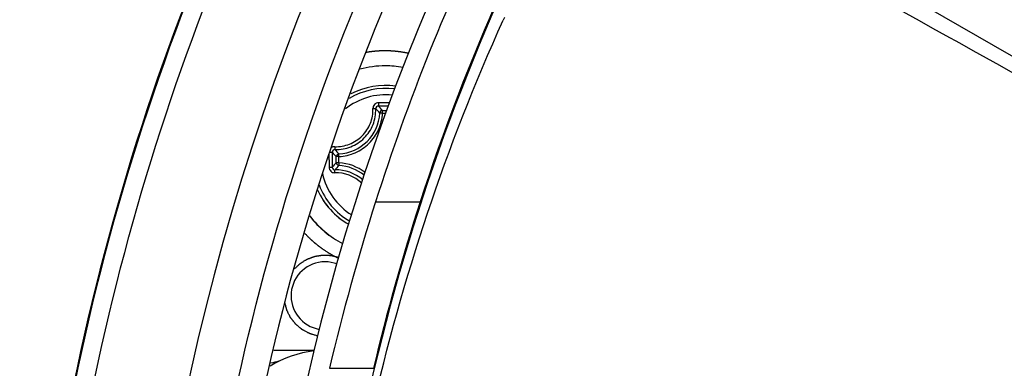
# Model space of a CAD drawing. Header units: millimetres. Extents: x 0 to 420, y 0 to 297.
# Tile 79 of 170: x 182.6 to 189.83, y 228.09 to 230.65. Entities that reach past the tile are written whole.
import ezdxf

# ---------------------------------------------------------------- set-up
doc = ezdxf.new("R2010")
doc.units = ezdxf.units.MM
doc.header["$LTSCALE"] = 23.1
doc.layers.get('0').update_dxf_attribs({"linetype": 'CONTINUOUS'})
for name, color, linetype in [('02___PRT_ALL_AXES', 7, 'CONTINUOUS'), ('03___PRT_ALL_CURVES', 7, 'CONTINUOUS'), ('AXES', 7, 'CONTINUOUS'), ('DIM_PILOTEES', 7, 'CONTINUOUS')]:
    doc.layers.add(name, color=color, linetype=linetype)
doc.styles.get("Standard").update_dxf_attribs({"font": 'txt', "width": 0.7})
doc.dimstyles.new('DIMSTYLE_1', dxfattribs={"dimtxt": 2.5, "dimasz": 3.5, "dimexe": 2, "dimexo": 0, "dimtad": 1, "dimdec": 0, "dimlfac": 5, "dimdsep": 46, "dimtxsty": 'Standard', "dimblk": '_FILLED', "dimblk1": '_FILLED', "dimblk2": '_FILLED', "dimcen": 0.09, "dimazin": 2, "dimtp": 0.5, "dimtm": 0.5, "dimtfac": 1, "dimtdec": 0, "dimtofl": 0, "dimtmove": 0, "dimatfit": 3, "dimldrblk": '_FILLED', "dimfxl": 0, "dimtolj": 1, "dimarcsym": 0})
doc.dimstyles.new('DIMSTYLE_5', dxfattribs={"dimtxt": 2.5, "dimasz": 3.5, "dimexe": 2, "dimexo": 0, "dimtad": 1, "dimdec": 0, "dimlfac": 5, "dimdsep": 46, "dimtxsty": 'Standard', "dimblk": '_FILLED', "dimblk1": '_FILLED', "dimblk2": '_FILLED', "dimcen": 0.09, "dimazin": 2, "dimtp": 0.3, "dimtm": 0.3, "dimtfac": 1, "dimtdec": 0, "dimtofl": 0, "dimtmove": 0, "dimatfit": 3, "dimldrblk": '_FILLED', "dimfxl": 0, "dimtolj": 1, "dimarcsym": 0})

# ---------------------------------------------------------------- blocks, each defined once
blk = doc.blocks.new('_FILLED')
at = {"color": 0, "linetype": 'ByBlock'}
blk.add_solid([(0, 0), (-1, 0.1429), (-1, -0.1429)], dxfattribs=at)
blk = doc.blocks.new('*D3')
at = {"layer": 'DIM_PILOTEES', "color": 2, "linetype": 'Continuous'}
for p, q in [((200.3353, 242.692), (141.0228, 242.692)), ((143.0228, 242.692), (143.0228, 206.9257)), ((143.0228, 171.1595), (143.0228, 206.9257)), ((169.1324, 171.1595), (141.0228, 171.1595))]:
    blk.add_line(p, q, dxfattribs=at)
at = {"layer": 'DIM_PILOTEES', "color": 2, "linetype": 'Continuous', "xscale": 3.5, "yscale": 3.5, "zscale": 3.5}
for p, rotation in [((143.0228, 242.692), 90), ((143.0228, 171.1595), 270)]:
    blk.add_blockref('_FILLED', p, dxfattribs=dict(at, rotation=rotation))
at = {"layer": 'DIM_PILOTEES', "color": 2, "linetype": 'Continuous', "insert": (139.8978, 206.9257), "char_height": 2.5, "width": 8.303571, "attachment_point": 2, "rotation": 90, "line_spacing_factor": 0.9}
blk.add_mtext('{\\ftxt;\\W0.0001;\\H0.0001;\\~}{\\ftxt;\\W2.2142857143;\\H2.5; }{\\ftxt;\\W0.0001;\\H0.0001;\\~}', dxfattribs=at)
blk = doc.blocks.new('*D4')
at = {"layer": 'DIM_PILOTEES', "color": 2, "linetype": 'Continuous'}
for p, q in [((200.3353, 242.692), (150.097, 242.692)), ((152.097, 242.692), (152.097, 209.4557)), ((152.097, 176.2195), (152.097, 209.4557)), ((183.7213, 176.2195), (150.097, 176.2195))]:
    blk.add_line(p, q, dxfattribs=at)
at = {"layer": 'DIM_PILOTEES', "color": 2, "linetype": 'Continuous', "xscale": 3.5, "yscale": 3.5, "zscale": 3.5}
for p, rotation in [((152.097, 242.692), 90), ((152.097, 176.2195), 270)]:
    blk.add_blockref('_FILLED', p, dxfattribs=dict(at, rotation=rotation))
at = {"layer": 'DIM_PILOTEES', "color": 2, "linetype": 'Continuous', "insert": (148.972, 209.4557), "char_height": 2.5, "width": 8.303571, "attachment_point": 2, "rotation": 90, "line_spacing_factor": 0.9}
blk.add_mtext('{\\ftxt;\\W0.0001;\\H0.0001;\\~}{\\ftxt;\\W2.2142857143;\\H2.5; }{\\ftxt;\\W0.0001;\\H0.0001;\\~}', dxfattribs=at)
blk = doc.blocks.new('*D10')
at = {"layer": 'DIM_PILOTEES', "color": 2, "linetype": 'Continuous'}
for p, q in [((161.7181, 242.692), (161.7181, 250.192)), ((161.7181, 250.192), (161.7181, 237.1476)), ((200.3353, 242.692), (159.7181, 242.692)), ((161.7181, 224.1032), (161.7181, 237.1476)), ((181.9669, 231.6032), (159.7181, 231.6032)), ((161.7181, 231.6032), (161.7181, 224.1032))]:
    blk.add_line(p, q, dxfattribs=at)
at = {"layer": 'DIM_PILOTEES', "color": 2, "linetype": 'Continuous', "xscale": 3.5, "yscale": 3.5, "zscale": 3.5}
for p, rotation in [((161.7181, 242.692), 270), ((161.7181, 231.6032), 90)]:
    blk.add_blockref('_FILLED', p, dxfattribs=dict(at, rotation=rotation))
at = {"layer": 'DIM_PILOTEES', "color": 2, "linetype": 'Continuous', "insert": (158.5931, 237.1476), "char_height": 2.5, "width": 5.357143, "attachment_point": 2, "rotation": 90, "line_spacing_factor": 0.9}
blk.add_mtext('{\\ftxt;\\W0.0001;\\H0.0001;\\~}{\\ftxt;\\W1.4285714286;\\H2.5; }{\\ftxt;\\W0.0001;\\H0.0001;\\~}', dxfattribs=at)

msp = doc.modelspace()

# ---------------------------------------------------------------- linework, layer by layer
at = {"color": 7, "linetype": 'Continuous'}
for p, q in [((188.0055, 231.4665), (194.3904, 227.7801)), ((186.1582, 230.6648), (186.1498, 230.6455)), ((185.2632, 229.9614), (185.2435, 229.9625)), ((185.2632, 229.9614), (185.2885, 229.9614)), ((185.2634, 229.9813), (185.2956, 229.9813)), ((184.8711, 229.6195), (184.8711, 229.6627)), ((184.924, 229.597), (184.924, 229.6419)), ((184.9437, 229.6419), (184.924, 229.6419)), ((184.9437, 229.597), (184.924, 229.597)), ((184.9437, 229.597), (184.9437, 229.6419)), ((185.2123, 229.3092), (185.5398, 229.3092)), ((184.4645, 228.2195), (184.7624, 228.2195)), ((184.8732, 228.0868), (185.1977, 228.0868))]:
    msp.add_line(p, q, dxfattribs=at)
for centre, radius, start, end in [((200.5728, 224.4195), 15.8083, 138.01983, 161.98206), ((200.519, 224.4195), 17.0577, 153.54717, 206.45283), ((200.5704, 224.4195), 15.7988, 152.30163, 180.00004), ((318.2254, 447.6447), 251.9002, 238.958453, 240.593972), ((200.3891, 224.4025), 17.756, 155.73, 168.40714), ((200.3885, 224.4027), 17.7491, 155.72708, 168.40719), ((200.5928, 224.4116), 16.1414, 154.00412, 162.33669), ((200.5319, 224.4195), 16.2228, 154.44361, 205.55639), ((95.652, 62.128), 192.7389, 59.224954, 61.36256), ((185.2842, 229.6163), 0.6932, 90.03656, 105.63576), ((185.2836, 229.618), 0.6914, 79.2152, 89.98838), ((185.2859, 229.6195), 0.5463, 82.20508, 117.74564), ((185.2859, 229.6195), 0.5462, 82.20442, 117.7516), ((185.2886, 229.6195), 0.4768, 84.29382, 128.57404), ((185.2881, 229.6195), 0.524, 82.95545, 120.83946), ((185.2884, 207.9895), 22.0476, 89.92914, 90.14185), ((185.2885, 208.4014), 21.6121, 89.95046, 90.14418), ((184.9259, 229.9794), 0.3181, 273.05536, 356.94682), ((184.6983, 229.4618), 0.7402, 42.56327, 45.87995), ((184.6463, 229.4479), 0.8157, 40.84276, 43.89481), ((184.8676, 228.2824), 1.3919, 89.67881, 89.85242), ((185.5621, 230.2594), 0.8879, 221.25476, 224.05791), ((208.4569, 229.6194), 23.5624, 179.86772, 180.13228), ((185.5355, 230.1989), 0.7999, 219.10756, 222.18541), ((208.6404, 229.6193), 23.7693, 179.99968, 180.132), ((185.5621, 228.9795), 0.8879, 135.9421, 138.74517), ((184.9256, 229.2594), 0.3381, 51.77827, 86.93595), ((185.2886, 229.6194), 0.4768, 192.25365, 238.18539), ((184.9211, 229.2515), 0.2725, 45.97653, 91.77138), ((185.5354, 229.04), 0.7998, 137.81456, 140.8927), ((184.9241, 229.2547), 0.29, 48.12853, 91.83617), ((184.9259, 229.2595), 0.3181, 50.43882, 86.94531), ((185.2859, 229.6194), 0.5463, 204.00454, 240.31623), ((185.2859, 229.6194), 0.5462, 204.00523, 240.31145), ((185.2881, 229.6194), 0.5241, 200.70294, 239.55), ((201.3085, 224.1856), 16.892, 162.34306, 166.64706), ((200.0682, 224.5836), 15.2776, 161.98174, 166.74389), ((185.2821, 229.6194), 0.69, 216.90321, 243.20594), ((185.2838, 229.6194), 0.69, 216.72851, 243.06534), ((184.8748, 226.5255), 1.656, 103.00207, 105.12549)]:
    msp.add_arc(centre, radius, start, end, dxfattribs=at)
for points, knots in [([(184.3538, 217.1452), (183.8383, 218.2812), (183.0472, 220.6709), (182.647, 224.4195), (183.0472, 228.168), (183.8383, 230.5577), (184.3538, 231.6937)], [0, 0, 0, 0, 0.250002, 0.5, 0.749998, 1, 1, 1, 1]), ([(185.4427, 217.2274), (184.9103, 218.3436), (184.0915, 220.7029), (183.6769, 224.4195), (184.0915, 228.136), (184.9103, 230.4953), (185.4427, 231.6115)], [0, 0, 0, 0, 0.250002, 0.5, 0.749998, 1, 1, 1, 1]), ([(185.6215, 231.5254), (185.0954, 230.4226), (184.2864, 228.0915), (183.8768, 224.4195), (184.2864, 220.7474), (185.0954, 218.4163), (185.6215, 217.3135)], [0, 0, 0, 0, 0.250002, 0.5, 0.749998, 1, 1, 1, 1]), ([(186.1498, 218.1934), (185.7319, 219.1192), (185.0499, 221.1597), (184.6883, 224.4195), (185.0499, 227.6792), (185.7319, 229.7197), (186.1498, 230.6455)], [0, 0, 0, 0, 0.237908, 0.5, 0.762092, 1, 1, 1, 1]), ([(185.2338, 230.037), (185.2284, 230.037), (185.2175, 230.0348), (185.2038, 230.0255), (185.1948, 230.0117), (185.1929, 230.0009), (185.1931, 229.9955)], [0, 0, 0, 0, 0.251594, 0.502446, 0.751839, 1, 1, 1, 1]), ([(185.2341, 230.0134), (185.2289, 230.0135), (185.2179, 230.0093), (185.2135, 229.9984), (185.2136, 229.9932)], [0, 0, 0, 0, 0.504339, 1, 1, 1, 1]), ([(185.2338, 230.037), (185.2338, 230.0342), (185.2338, 230.029), (185.2338, 230.022), (185.234, 230.0169), (185.234, 230.0143), (185.2341, 230.0134)], [0, 0, 0, 0, 0.347782, 0.663158, 0.893443, 1, 1, 1, 1]), ([(184.9127, 229.7151), (184.9493, 229.714), (185.0242, 229.7269), (185.1191, 229.7892), (185.1814, 229.8841), (185.1943, 229.9589), (185.1931, 229.9955)], [0, 0, 0, 0, 0.249275, 0.500186, 0.751009, 1, 1, 1, 1]), ([(184.9148, 229.6944), (184.9539, 229.6931), (185.0337, 229.7069), (185.1349, 229.7733), (185.2013, 229.8744), (185.2149, 229.9542), (185.2136, 229.9932)], [0, 0, 0, 0, 0.249382, 0.50017, 0.750879, 1, 1, 1, 1]), ([(184.9437, 229.6419), (184.9847, 229.6441), (185.0665, 229.6638), (185.1701, 229.7351), (185.2414, 229.8386), (185.2611, 229.9205), (185.2632, 229.9614)], [0, 0, 0, 0, 0.249996, 0.499994, 0.749996, 1, 1, 1, 1]), ([(185.1931, 229.9955), (185.1955, 229.9956), (185.2001, 229.9957), (185.2064, 229.9953), (185.2106, 229.9946), (185.2132, 229.9939), (185.2136, 229.9932)], [0, 0, 0, 0, 0.352485, 0.660887, 0.884725, 1, 1, 1, 1]), ([(185.2634, 229.9813), (185.2585, 229.9813), (185.2484, 229.9773), (185.2438, 229.9674), (185.2435, 229.9625)], [0, 0, 0, 0, 0.500137, 1, 1, 1, 1]), ([(185.2632, 229.9614), (185.2632, 229.9659), (185.2633, 229.9725), (185.2632, 229.9792), (185.2634, 229.9813)], [0, 0, 0, 0, 0.672761, 1, 1, 1, 1]), ([(184.8754, 229.6743), (184.8777, 229.6743), (184.882, 229.6743), (184.8878, 229.6742), (184.8918, 229.674), (184.8939, 229.674), (184.8945, 229.6739)], [0, 0, 0, 0, 0.364276, 0.676866, 0.898161, 1, 1, 1, 1]), ([(184.9127, 229.7151), (184.9081, 229.7152), (184.899, 229.7139), (184.8908, 229.7096), (184.8872, 229.7069)], [0, 0, 0, 0, 0.499033, 1, 1, 1, 1]), ([(184.9148, 229.6944), (184.9097, 229.6945), (184.8987, 229.6901), (184.8945, 229.6791), (184.8945, 229.6739)], [0, 0, 0, 0, 0.495913, 1, 1, 1, 1]), ([(184.9127, 229.7151), (184.9126, 229.7126), (184.9125, 229.708), (184.9128, 229.7017), (184.9135, 229.6974), (184.9142, 229.6949), (184.9148, 229.6944)], [0, 0, 0, 0, 0.351137, 0.659388, 0.884022, 1, 1, 1, 1]), ([(184.9428, 229.6618), (184.9379, 229.6615), (184.928, 229.6569), (184.924, 229.6468), (184.924, 229.6419)], [0, 0, 0, 0, 0.500154, 1, 1, 1, 1]), ([(184.9437, 229.6419), (184.9435, 229.6464), (184.9433, 229.653), (184.9427, 229.6596), (184.9428, 229.6618)], [0, 0, 0, 0, 0.672916, 1, 1, 1, 1]), ([(184.924, 229.597), (184.924, 229.5921), (184.928, 229.582), (184.9379, 229.5774), (184.9428, 229.5771)], [0, 0, 0, 0, 0.499846, 1, 1, 1, 1]), ([(184.9437, 229.597), (184.9435, 229.5925), (184.9433, 229.5859), (184.9427, 229.5793), (184.9428, 229.5771)], [0, 0, 0, 0, 0.672916, 1, 1, 1, 1]), ([(184.8712, 229.5646), (184.8739, 229.5646), (184.8791, 229.5646), (184.8861, 229.5646), (184.8911, 229.5649), (184.8938, 229.5648), (184.8945, 229.565)], [0, 0, 0, 0, 0.3499, 0.665985, 0.895488, 1, 1, 1, 1]), ([(184.8712, 229.5646), (184.8712, 229.5592), (184.8734, 229.5483), (184.8827, 229.5346), (184.8965, 229.5256), (184.9073, 229.5236), (184.9127, 229.5238)], [0, 0, 0, 0, 0.251365, 0.502186, 0.751701, 1, 1, 1, 1]), ([(184.8945, 229.565), (184.8945, 229.5598), (184.8987, 229.5488), (184.9097, 229.5444), (184.9148, 229.5445)], [0, 0, 0, 0, 0.504087, 1, 1, 1, 1]), ([(184.9127, 229.5238), (184.9126, 229.5263), (184.9125, 229.5309), (184.9128, 229.5372), (184.9135, 229.5415), (184.9142, 229.544), (184.9148, 229.5445)], [0, 0, 0, 0, 0.35113, 0.659377, 0.884014, 1, 1, 1, 1])]:
    msp.add_open_spline(points, degree=3, knots=knots, dxfattribs=at)
at = {"layer": '02___PRT_ALL_AXES', "color": 7, "linetype": 'Continuous'}
for centre, radius, start, end in [((200.5319, 224.4195), 16.2231, 154.44489, 205.55511), ((184.842, 228.6195), 0.25, 90.00079, 260.1365), ((184.8417, 228.6175), 0.2519, 69.74903, 89.92114)]:
    msp.add_arc(centre, radius, start, end, dxfattribs=at)
at = {"layer": '02___PRT_ALL_AXES', "color": 2, "linetype": 'Continuous'}
for points, knots in [([(184.6164, 228.8171), (184.6217, 228.8221), (184.6297, 228.8297), (184.6391, 228.8384), (184.6444, 228.8434), (184.6484, 228.8472), (184.6517, 228.8503), (184.6544, 228.8528), (184.6561, 228.8544), (184.6574, 228.8556), (184.6583, 228.8564), (184.6589, 228.8571), (184.6595, 228.8574), (184.6601, 228.8578), (184.6613, 228.8586), (184.663, 228.8597), (184.6654, 228.8611), (184.6678, 228.8626), (184.6709, 228.8646), (184.6765, 228.868), (184.6844, 228.8729), (184.6923, 228.8779), (184.6978, 228.8813), (184.701, 228.8833), (184.7034, 228.8847), (184.7057, 228.8862), (184.7075, 228.8873), (184.7087, 228.8881), (184.7093, 228.8884), (184.7099, 228.8888), (184.7108, 228.8891), (184.7119, 228.8895), (184.7136, 228.8901), (184.7158, 228.891), (184.7193, 228.8923), (184.7236, 228.8939), (184.7289, 228.8958), (184.7341, 228.8978), (184.7393, 228.8997), (184.7446, 228.9017), (184.7498, 228.9037), (184.7542, 228.9053), (184.7577, 228.9066), (184.7603, 228.9076), (184.7625, 228.9084), (184.764, 228.909), (184.7649, 228.9093), (184.7655, 228.9096), (184.7662, 228.9096), (184.7671, 228.9098), (184.7687, 228.91), (184.771, 228.9104), (184.7738, 228.9108), (184.7775, 228.9114), (184.7821, 228.9122), (184.7876, 228.913), (184.7931, 228.9139), (184.7986, 228.9148), (184.8041, 228.9157), (184.8096, 228.9166), (184.8142, 228.9173), (184.8179, 228.9179), (184.8202, 228.9183), (184.8221, 228.9186), (184.8232, 228.9187), (184.8241, 228.9189), (184.8248, 228.9189), (184.8255, 228.9189), (184.8269, 228.9188), (184.829, 228.9187), (184.8318, 228.9186), (184.8346, 228.9185), (184.8383, 228.9184), (184.8448, 228.9181), (184.8541, 228.9177), (184.8634, 228.9173), (184.8699, 228.9171), (184.8737, 228.9169), (184.8765, 228.9168), (184.8792, 228.9167), (184.8813, 228.9166), (184.8827, 228.9166), (184.8834, 228.9165), (184.8841, 228.9165), (184.885, 228.9162), (184.8862, 228.916), (184.888, 228.9155), (184.8902, 228.915), (184.8939, 228.9141), (184.8984, 228.913), (184.9039, 228.9116), (184.9111, 228.9099), (184.9238, 228.9068), (184.9347, 228.9041), (184.942, 228.9023)], [0, 0, 0, 0, 0.0625, 0.09375, 0.109375, 0.125, 0.140625, 0.148438, 0.15625, 0.160156, 0.164062, 0.166016, 0.167969, 0.169922, 0.171875, 0.179688, 0.1875, 0.195312, 0.203125, 0.21875, 0.25, 0.28125, 0.296875, 0.304688, 0.3125, 0.320312, 0.328125, 0.330078, 0.332031, 0.333984, 0.335938, 0.339844, 0.34375, 0.351562, 0.359375, 0.375, 0.390625, 0.40625, 0.421875, 0.4375, 0.453125, 0.46875, 0.476562, 0.484375, 0.492188, 0.496094, 0.498047, 0.5, 0.501953, 0.503906, 0.507812, 0.515625, 0.523438, 0.53125, 0.546875, 0.5625, 0.578125, 0.59375, 0.609375, 0.625, 0.640625, 0.648438, 0.65625, 0.660156, 0.664062, 0.666016, 0.667969, 0.669922, 0.671875, 0.679688, 0.6875, 0.695312, 0.703125, 0.71875, 0.75, 0.78125, 0.796875, 0.804688, 0.8125, 0.820312, 0.828125, 0.830078, 0.832031, 0.833984, 0.835938, 0.839844, 0.84375, 0.851562, 0.859375, 0.875, 0.890625, 0.90625, 0.9375, 1, 1, 1, 1]), ([(184.7862, 228.3247), (184.7788, 228.3269), (184.7678, 228.3302), (184.7548, 228.3341), (184.7475, 228.3363), (184.7419, 228.3379), (184.7373, 228.3393), (184.7336, 228.3404), (184.7313, 228.3411), (184.7294, 228.3416), (184.7283, 228.342), (184.7275, 228.3422), (184.727, 228.3424), (184.7266, 228.3426), (184.7261, 228.3429), (184.7248, 228.3436), (184.7229, 228.3446), (184.7204, 228.346), (184.7178, 228.3474), (184.7144, 228.3492), (184.7085, 228.3524), (184.7, 228.357), (184.6915, 228.3616), (184.6856, 228.3648), (184.6822, 228.3666), (184.6797, 228.368), (184.6771, 228.3694), (184.6752, 228.3704), (184.674, 228.3711), (184.6734, 228.3714), (184.673, 228.3716), (184.6726, 228.3719), (184.672, 228.3725), (184.6711, 228.3732), (184.6696, 228.3745), (184.6677, 228.376), (184.6648, 228.3785), (184.6611, 228.3816), (184.6567, 228.3854), (184.6523, 228.3891), (184.6479, 228.3928), (184.6435, 228.3966), (184.6391, 228.4003), (184.6354, 228.4034), (184.6324, 228.4059), (184.6306, 228.4075), (184.6291, 228.4087), (184.628, 228.4096), (184.6271, 228.4104), (184.6264, 228.4111), (184.6258, 228.4115), (184.6254, 228.4121), (184.6248, 228.4128), (184.624, 228.4138), (184.6231, 228.4149), (184.622, 228.4165), (184.6205, 228.4183), (184.6181, 228.4214), (184.6151, 228.4252), (184.6116, 228.4297), (184.608, 228.4343), (184.6045, 228.4389), (184.6009, 228.4434), (184.5973, 228.448), (184.5944, 228.4518), (184.592, 228.4548), (184.5905, 228.4567), (184.5893, 228.4582), (184.5886, 228.4592), (184.5881, 228.4598), (184.5878, 228.4602), (184.5876, 228.4607), (184.5873, 228.4612), (184.5867, 228.4625), (184.5857, 228.4645), (184.5845, 228.467), (184.5832, 228.4696), (184.5815, 228.4731), (184.5785, 228.4792), (184.5743, 228.4878), (184.57, 228.4965), (184.567, 228.5025), (184.5653, 228.506), (184.5641, 228.5086), (184.5628, 228.5112), (184.5618, 228.5131), (184.5612, 228.5144), (184.5609, 228.5149), (184.5607, 228.5154), (184.5606, 228.5158), (184.5604, 228.5167), (184.56, 228.5178), (184.5596, 228.5197), (184.559, 228.522), (184.558, 228.5258), (184.5568, 228.5305), (184.5554, 228.5361), (184.5534, 228.5436), (184.5501, 228.5568), (184.5472, 228.568), (184.5453, 228.5755)], [0, 0, 0, 0, 0.0625, 0.09375, 0.109375, 0.125, 0.140625, 0.148438, 0.15625, 0.160156, 0.164062, 0.166016, 0.166992, 0.167969, 0.169922, 0.171875, 0.179688, 0.1875, 0.195312, 0.203125, 0.21875, 0.25, 0.28125, 0.296875, 0.304688, 0.3125, 0.320312, 0.328125, 0.330078, 0.332031, 0.333008, 0.333984, 0.335938, 0.339844, 0.34375, 0.351562, 0.359375, 0.375, 0.390625, 0.40625, 0.421875, 0.4375, 0.453125, 0.46875, 0.476562, 0.484375, 0.488281, 0.492188, 0.496094, 0.498047, 0.5, 0.501953, 0.503906, 0.507812, 0.511719, 0.515625, 0.523438, 0.53125, 0.546875, 0.5625, 0.578125, 0.59375, 0.609375, 0.625, 0.640625, 0.648438, 0.65625, 0.660156, 0.664062, 0.666016, 0.666992, 0.667969, 0.669922, 0.671875, 0.679688, 0.6875, 0.695312, 0.703125, 0.71875, 0.75, 0.78125, 0.796875, 0.804688, 0.8125, 0.820312, 0.828125, 0.830078, 0.832031, 0.833008, 0.833984, 0.835938, 0.839844, 0.84375, 0.851562, 0.859375, 0.875, 0.890625, 0.90625, 0.9375, 1, 1, 1, 1])]:
    msp.add_open_spline(points, degree=3, knots=knots, dxfattribs=at)
at = {"layer": '03___PRT_ALL_CURVES', "color": 4, "linetype": 'Continuous'}
msp.add_line((184.8477, 228.9476), (184.8564, 228.9421), dxfattribs=at)
for points, knots in [([(185.282, 230.4195), (185.2792, 230.4194), (185.2737, 230.4193), (185.2667, 230.4192), (185.2611, 230.4192), (185.2569, 230.419), (185.2527, 230.4188), (185.2485, 230.4187), (185.2443, 230.4185), (185.2412, 230.4184), (185.2391, 230.4183), (185.2381, 230.4182), (185.237, 230.4182), (185.2354, 230.4181), (185.2335, 230.4179), (185.2303, 230.4177), (185.2264, 230.4174), (185.2217, 230.4171), (185.2178, 230.4168), (185.215, 230.4166), (185.2135, 230.4165), (185.2123, 230.4164), (185.2113, 230.4163), (185.2099, 230.4162), (185.2074, 230.4159), (185.204, 230.4156), (185.1998, 230.4151), (185.1956, 230.4147), (185.1915, 230.4143), (185.1873, 230.4138), (185.1832, 230.4132), (185.179, 230.4127), (185.1749, 230.4122), (185.1717, 230.4118), (185.1697, 230.4115), (185.1688, 230.4114), (185.1681, 230.4113), (185.1673, 230.4112), (185.1659, 230.411), (185.164, 230.4106), (185.1608, 230.4101), (185.1569, 230.4095), (185.1505, 230.4085), (185.1458, 230.4077), (185.1426, 230.4072)], [0, 0, 0, 0, 0.0625, 0.125, 0.15625, 0.1875, 0.21875, 0.25, 0.28125, 0.3125, 0.320312, 0.328125, 0.335938, 0.34375, 0.359375, 0.375, 0.40625, 0.4375, 0.46875, 0.484375, 0.492188, 0.5, 0.507812, 0.515625, 0.53125, 0.5625, 0.59375, 0.625, 0.65625, 0.6875, 0.71875, 0.75, 0.78125, 0.8125, 0.820312, 0.828125, 0.832031, 0.835938, 0.84375, 0.859375, 0.875, 0.90625, 0.9375, 1, 1, 1, 1]), ([(185.455, 230.4005), (185.4516, 230.4012), (185.4447, 230.4026), (185.4362, 230.4043), (185.4302, 230.4056), (185.4268, 230.4062), (185.4233, 230.4068), (185.419, 230.4075), (185.4139, 230.4084), (185.4087, 230.4093), (185.4048, 230.4099), (185.4022, 230.4103), (185.4009, 230.4105), (185.3996, 230.4108), (185.3977, 230.411), (185.3953, 230.4113), (185.3915, 230.4118), (185.3868, 230.4124), (185.381, 230.4132), (185.3763, 230.4138), (185.3729, 230.4142), (185.3711, 230.4145), (185.3696, 230.4147), (185.3683, 230.4148), (185.3666, 230.4149), (185.3635, 230.4152), (185.3592, 230.4156), (185.354, 230.4161), (185.3496, 230.4165), (185.3462, 230.4168), (185.344, 230.417), (185.3423, 230.4172), (185.3409, 230.4173), (185.3394, 230.4173), (185.3365, 230.4175), (185.3322, 230.4177), (185.3265, 230.4181), (185.3207, 230.4184), (185.3159, 230.4186), (185.3126, 230.4188), (185.3107, 230.4189), (185.3089, 230.419), (185.3066, 230.419), (185.3011, 230.4191), (185.2929, 230.4193), (185.2857, 230.4194), (185.282, 230.4195)], [0, 0, 0, 0, 0.0625, 0.125, 0.15625, 0.171875, 0.1875, 0.21875, 0.25, 0.28125, 0.3125, 0.320312, 0.328125, 0.335938, 0.34375, 0.359375, 0.375, 0.40625, 0.4375, 0.46875, 0.484375, 0.492188, 0.5, 0.507812, 0.515625, 0.53125, 0.5625, 0.59375, 0.625, 0.640625, 0.65625, 0.664062, 0.671875, 0.679688, 0.6875, 0.71875, 0.75, 0.78125, 0.8125, 0.828125, 0.835938, 0.84375, 0.859375, 0.875, 0.9375, 1, 1, 1, 1]), ([(184.6931, 229.078), (184.696, 229.075), (184.7018, 229.0689), (184.7083, 229.0621), (184.7127, 229.0576), (184.7149, 229.0553), (184.717, 229.0531), (184.7201, 229.0502), (184.7239, 229.0466), (184.7284, 229.0422), (184.7329, 229.0379), (184.7367, 229.0343), (184.7397, 229.0313), (184.7421, 229.0292), (184.7444, 229.0272), (184.7491, 229.023), (184.7546, 229.0182), (184.7601, 229.0133), (184.7633, 229.0106), (184.7656, 229.0084), (184.7681, 229.0065), (184.7713, 229.0039), (184.777, 228.9992), (184.7827, 228.9946), (184.7876, 228.9907), (184.79, 228.9887), (184.7925, 228.9867), (184.7959, 228.9843), (184.8001, 228.9811), (184.8051, 228.9774), (184.8101, 228.9736), (184.8144, 228.9705), (184.8173, 228.9683), (184.819, 228.9671), (184.8208, 228.9659), (184.8231, 228.9643), (184.8268, 228.9618), (184.8313, 228.9587), (184.8386, 228.9538), (184.8441, 228.9501), (184.8477, 228.9476)], [0, 0, 0, 0, 0.0625, 0.125, 0.140625, 0.15625, 0.171875, 0.1875, 0.21875, 0.25, 0.28125, 0.3125, 0.328125, 0.34375, 0.359375, 0.375, 0.4375, 0.46875, 0.484375, 0.5, 0.515625, 0.53125, 0.5625, 0.625, 0.640625, 0.65625, 0.671875, 0.6875, 0.71875, 0.75, 0.78125, 0.8125, 0.828125, 0.835938, 0.84375, 0.859375, 0.875, 0.90625, 0.9375, 1, 1, 1, 1]), ([(184.8564, 228.9421), (184.8579, 228.9412), (184.8601, 228.9398), (184.8631, 228.938), (184.865, 228.9368), (184.8664, 228.9359), (184.8674, 228.9353), (184.8681, 228.9349), (184.8687, 228.9345), (184.8694, 228.9341), (184.8708, 228.9333), (184.8728, 228.9321), (184.8764, 228.93), (184.8809, 228.9273), (184.8855, 228.9247), (184.8891, 228.9226), (184.8919, 228.9211), (184.8941, 228.9198), (184.8957, 228.9189), (184.8966, 228.9184), (184.8974, 228.918), (184.8979, 228.9177), (184.8987, 228.9173), (184.9, 228.9166), (184.9019, 228.9155), (184.9042, 228.9143), (184.9062, 228.9133), (184.9077, 228.9125), (184.9087, 228.9119), (184.9094, 228.9115), (184.9101, 228.9112), (184.9108, 228.9108), (184.9122, 228.9101), (184.9143, 228.909), (184.918, 228.9071), (184.9213, 228.9054), (184.9241, 228.904), (184.926, 228.9031), (184.9295, 228.9014), (184.9344, 228.899), (184.9383, 228.8971), (184.9403, 228.8961)], [0, 0, 0, 0, 0.0625, 0.09375, 0.125, 0.140625, 0.15625, 0.164062, 0.171875, 0.179688, 0.1875, 0.21875, 0.25, 0.3125, 0.375, 0.40625, 0.4375, 0.46875, 0.484375, 0.492188, 0.5, 0.507812, 0.515625, 0.53125, 0.5625, 0.59375, 0.625, 0.640625, 0.65625, 0.664062, 0.671875, 0.679688, 0.6875, 0.71875, 0.75, 0.8125, 0.828125, 0.84375, 0.875, 0.9375, 1, 1, 1, 1])]:
    msp.add_open_spline(points, degree=3, knots=knots, dxfattribs=at)
at = {"layer": 'AXES', "color": 7, "linetype": 'Continuous'}
msp.add_arc((184.8525, 227.4195), 0.8, 96.57085, 121.20957, dxfattribs=at)

# ---------------------------------------------------------------- dimensions: what is measured, and where the dimension line sits
at = {"layer": 'DIM_PILOTEES', "color": 2, "linetype": 'Continuous'}
for base, p1, text, dimstyle, picture, middle in [((161.7181, 242.692), (181.9669, 231.6032), '{\\ftxt;\\W0.0001;\\H0.0001;\\~}{\\ftxt;\\W1.4285714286;\\H2.5; }{\\ftxt;\\W0.0001;\\H0.0001;\\~}', 'DIMSTYLE_5', '*D10', (161.7181, 236.7905)), ((143.0228, 242.692), (169.1324, 171.1595), '{\\ftxt;\\W0.0001;\\H0.0001;\\~}{\\ftxt;\\W2.2142857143;\\H2.5; }{\\ftxt;\\W0.0001;\\H0.0001;\\~}', 'DIMSTYLE_1', '*D3', (143.0228, 206.5686)), ((152.097, 242.692), (183.7213, 176.2195), '{\\ftxt;\\W0.0001;\\H0.0001;\\~}{\\ftxt;\\W2.2142857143;\\H2.5; }{\\ftxt;\\W0.0001;\\H0.0001;\\~}', 'DIMSTYLE_1', '*D4', (152.097, 209.0986))]:
    dim = msp.add_linear_dim(base=base, p1=p1, p2=(200.3353, 242.692), angle=90, text=text, dimstyle=dimstyle, dxfattribs=at)
    dim.commit()
    dim.dimension.update_dxf_attribs({"geometry": picture, "text_midpoint": middle, "dimtype": 160})

doc.saveas('drawing.dxf')
